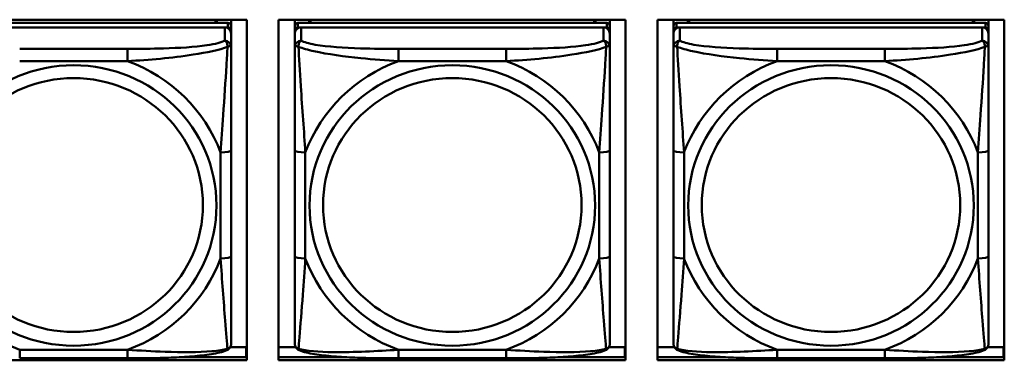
# Model space of a CAD drawing. Header units: inches. Extents: x 0.8 to 72.9, y -5.1 to 48.7.
# Tile 97 of 237: x 39.8 to 41.7, y 16.8 to 17.4. Entities that reach past the tile are written whole.
import ezdxf

# ---------------------------------------------------------------- set-up
doc = ezdxf.new("R2010")
doc.units = ezdxf.units.IN
doc.header["$MEASUREMENT"] = 0
doc.layers.add('Visible Edges(ROSSANSI)', color=7, linetype='Continuous', lineweight=50)
doc.layers.add('Visible Tangent Edges(ROSSANSI)', color=7, linetype='Continuous', lineweight=50)

msp = doc.modelspace()

# ---------------------------------------------------------------- linework, layer by layer
at = {"layer": 'Visible Edges(ROSSANSI)'}
for p, q in [((39.6117, 17.4075), (40.2623, 17.4075)), ((40.2267, 17.4014), (39.6479, 17.4014)), ((39.6479, 17.3931), (40.2267, 17.3931)), ((40.2208, 17.3931), (39.6538, 17.3931)), ((40.2053, 17.4075), (40.2022, 17.4014)), ((40.206, 17.4075), (40.206, 17.4014)), ((40.2326, 17.4075), (40.2326, 17.3956)), ((40.2326, 17.3873), (40.2326, 17.3956)), ((40.2623, 17.4075), (40.2623, 16.7688)), ((40.3217, 16.7688), (40.3217, 17.4075)), ((40.3217, 17.4075), (40.9723, 17.4075)), ((40.352, 17.3956), (40.352, 17.4075)), ((40.352, 17.3956), (40.352, 17.3873)), ((40.9367, 17.4014), (40.3579, 17.4014)), ((40.3579, 17.3931), (40.9367, 17.3931)), ((40.9308, 17.3931), (40.3638, 17.3931)), ((40.3786, 17.4014), (40.3786, 17.4075)), ((40.3824, 17.4014), (40.3793, 17.4075)), ((40.9153, 17.4075), (40.9122, 17.4014)), ((40.916, 17.4075), (40.916, 17.4014)), ((40.9426, 17.4075), (40.9426, 17.3956)), ((40.9426, 17.3873), (40.9426, 17.3956)), ((40.9723, 17.4075), (40.9723, 16.7688)), ((41.0317, 16.7688), (41.0317, 17.4075)), ((41.0317, 17.4075), (41.6823, 17.4075)), ((41.062, 17.3956), (41.062, 17.4075)), ((41.062, 17.3956), (41.062, 17.3873)), ((41.6467, 17.4014), (41.0679, 17.4014)), ((41.0679, 17.3931), (41.6467, 17.3931)), ((41.6408, 17.3931), (41.0738, 17.3931)), ((41.0886, 17.4014), (41.0886, 17.4075)), ((41.0924, 17.4014), (41.0893, 17.4075)), ((41.6253, 17.4075), (41.6222, 17.4014)), ((41.626, 17.4075), (41.626, 17.4014)), ((41.6526, 17.4075), (41.6526, 17.3956)), ((41.6526, 17.3873), (41.6526, 17.3956)), ((41.6823, 17.4075), (41.6823, 16.7688)), ((40.2326, 17.3873), (40.2326, 17.3815)), ((40.2326, 17.3566), (40.2326, 17.3815)), ((40.352, 17.3815), (40.352, 17.3873)), ((40.352, 17.3815), (40.352, 17.3566)), ((40.9426, 17.3873), (40.9426, 17.3815)), ((40.9426, 17.3566), (40.9426, 17.3815)), ((41.062, 17.3815), (41.062, 17.3873)), ((41.062, 17.3815), (41.062, 17.3566)), ((41.6526, 17.3873), (41.6526, 17.3815)), ((41.6526, 17.3566), (41.6526, 17.3815)), ((40.2326, 16.9635), (40.2326, 17.1622)), ((40.352, 17.1622), (40.352, 16.9635)), ((40.9426, 16.9635), (40.9426, 17.1622)), ((41.062, 17.1622), (41.062, 16.9635)), ((41.6526, 16.9635), (41.6526, 17.1622)), ((40.231, 16.7936), (40.261, 16.7936)), ((40.261, 16.7936), (40.261, 16.7748)), ((40.2623, 16.7857), (40.261, 16.7857)), ((40.3217, 16.7936), (40.3536, 16.7936)), ((40.941, 16.7936), (40.971, 16.7936)), ((40.971, 16.7936), (40.971, 16.7748)), ((40.9723, 16.7857), (40.971, 16.7857)), ((41.0317, 16.7936), (41.0636, 16.7936)), ((41.651, 16.7936), (41.681, 16.7936)), ((41.681, 16.7936), (41.681, 16.7748)), ((41.6823, 16.7857), (41.681, 16.7857)), ((40.2623, 16.7688), (39.6117, 16.7688)), ((40.0384, 16.7726), (39.8361, 16.7726)), ((40.14, 16.7748), (40.2623, 16.7748)), ((40.3217, 16.7748), (40.4446, 16.7748)), ((40.9723, 16.7688), (40.3217, 16.7688)), ((40.7484, 16.7726), (40.5461, 16.7726)), ((40.85, 16.7748), (40.9723, 16.7748)), ((41.0317, 16.7748), (41.1546, 16.7748)), ((41.6823, 16.7688), (41.0317, 16.7688)), ((41.4584, 16.7726), (41.2561, 16.7726)), ((41.56, 16.7748), (41.6823, 16.7748))]:
    msp.add_line(p, q, dxfattribs=at)
for centre, major_axis, start_param, end_param in [((40.2208, 17.3815), (0.0118, 0), 0, 1.570796), ((40.2267, 17.3956), (0.00591, 0), 0, 1.570796), ((40.2267, 17.3873), (0.00591, 0), 0, 1.570796), ((40.3579, 17.3956), (-0.00591, 0), 4.712389, 6.283185), ((40.3579, 17.3873), (-0.00591, 0), 4.712389, 6.283185), ((40.3638, 17.3815), (-0.0118, 0), 4.712389, 6.283185), ((40.9308, 17.3815), (0.0118, 0), 0, 1.570796), ((40.9367, 17.3956), (0.00591, 0), 0, 1.570796), ((40.9367, 17.3873), (0.00591, 0), 0, 1.570796), ((41.0679, 17.3956), (-0.00591, 0), 4.712389, 6.283185), ((41.0679, 17.3873), (-0.00591, 0), 4.712389, 6.283185), ((41.0738, 17.3815), (-0.0118, 0), 4.712389, 6.283185), ((41.6408, 17.3815), (0.0118, 0), 0, 1.570796), ((41.6467, 17.3956), (0.00591, 0), 0, 1.570796), ((41.6467, 17.3873), (0.00591, 0), 0, 1.570796)]:
    msp.add_ellipse(centre, major_axis=major_axis, ratio=0.981793, start_param=start_param, end_param=end_param, dxfattribs=at)
for points, knots in [([(40.2326, 17.1622), (40.2326, 17.1854), (40.2326, 17.2091), (40.2326, 17.2328), (40.2326, 17.2639), (40.2326, 17.2962), (40.2326, 17.323), (40.2326, 17.3369), (40.2326, 17.3489), (40.2326, 17.3566)], [0.2569537, 0.2569537, 0.2569537, 0.2569537, 0.4371919, 0.4371919, 0.4371919, 0.6739428, 0.6739428, 0.6739428, 0.7963818, 0.7963818, 0.7963818, 0.7963818]), ([(40.352, 17.3566), (40.352, 17.3475), (40.352, 17.3323), (40.352, 17.3151), (40.352, 17.2887), (40.352, 17.2584), (40.352, 17.229), (40.352, 17.2066), (40.352, 17.1842), (40.352, 17.1622)], [-0.7968224, -0.7968224, -0.7968224, -0.7968224, -0.6514613, -0.6514613, -0.6514613, -0.427691, -0.427691, -0.427691, -0.2569517, -0.2569517, -0.2569517, -0.2569517]), ([(40.9426, 17.1622), (40.9426, 17.1854), (40.9426, 17.2091), (40.9426, 17.2328), (40.9426, 17.2639), (40.9426, 17.2962), (40.9426, 17.323), (40.9426, 17.3369), (40.9426, 17.3489), (40.9426, 17.3566)], [0.2569537, 0.2569537, 0.2569537, 0.2569537, 0.4371919, 0.4371919, 0.4371919, 0.6739428, 0.6739428, 0.6739428, 0.7963818, 0.7963818, 0.7963818, 0.7963818]), ([(41.062, 17.3566), (41.062, 17.3475), (41.062, 17.3323), (41.062, 17.3151), (41.062, 17.2887), (41.062, 17.2584), (41.062, 17.229), (41.062, 17.2066), (41.062, 17.1842), (41.062, 17.1622)], [-0.7968224, -0.7968224, -0.7968224, -0.7968224, -0.6514613, -0.6514613, -0.6514613, -0.427691, -0.427691, -0.427691, -0.2569517, -0.2569517, -0.2569517, -0.2569517]), ([(41.6526, 17.1622), (41.6526, 17.1854), (41.6526, 17.2091), (41.6526, 17.2328), (41.6526, 17.2639), (41.6526, 17.2962), (41.6526, 17.323), (41.6526, 17.3369), (41.6526, 17.3489), (41.6526, 17.3566)], [0.2569537, 0.2569537, 0.2569537, 0.2569537, 0.4371919, 0.4371919, 0.4371919, 0.6739428, 0.6739428, 0.6739428, 0.7963818, 0.7963818, 0.7963818, 0.7963818]), ([(40.2326, 16.8), (40.2326, 16.8022), (40.2326, 16.8114), (40.2326, 16.8241), (40.2326, 16.8437), (40.2326, 16.8706), (40.2326, 16.8983), (40.2326, 16.9195), (40.2326, 16.9415), (40.2326, 16.9635)], [-0.7968224, -0.7968224, -0.7968224, -0.7968224, -0.6514613, -0.6514613, -0.6514613, -0.427691, -0.427691, -0.427691, -0.2569517, -0.2569517, -0.2569517, -0.2569517]), ([(40.352, 16.9635), (40.352, 16.9403), (40.352, 16.9169), (40.352, 16.8947), (40.352, 16.8656), (40.352, 16.8373), (40.352, 16.8184), (40.352, 16.8087), (40.352, 16.8018), (40.352, 16.8)], [0.2569537, 0.2569537, 0.2569537, 0.2569537, 0.4371919, 0.4371919, 0.4371919, 0.6739428, 0.6739428, 0.6739428, 0.7963818, 0.7963818, 0.7963818, 0.7963818]), ([(40.9426, 16.8), (40.9426, 16.8022), (40.9426, 16.8114), (40.9426, 16.8241), (40.9426, 16.8437), (40.9426, 16.8706), (40.9426, 16.8983), (40.9426, 16.9195), (40.9426, 16.9415), (40.9426, 16.9635)], [-0.7968224, -0.7968224, -0.7968224, -0.7968224, -0.6514613, -0.6514613, -0.6514613, -0.427691, -0.427691, -0.427691, -0.2569517, -0.2569517, -0.2569517, -0.2569517]), ([(41.062, 16.9635), (41.062, 16.9403), (41.062, 16.9169), (41.062, 16.8947), (41.062, 16.8656), (41.062, 16.8373), (41.062, 16.8184), (41.062, 16.8087), (41.062, 16.8018), (41.062, 16.8)], [0.2569537, 0.2569537, 0.2569537, 0.2569537, 0.4371919, 0.4371919, 0.4371919, 0.6739428, 0.6739428, 0.6739428, 0.7963818, 0.7963818, 0.7963818, 0.7963818]), ([(41.6526, 16.8), (41.6526, 16.8022), (41.6526, 16.8114), (41.6526, 16.8241), (41.6526, 16.8437), (41.6526, 16.8706), (41.6526, 16.8983), (41.6526, 16.9195), (41.6526, 16.9415), (41.6526, 16.9635)], [-0.7968224, -0.7968224, -0.7968224, -0.7968224, -0.6514613, -0.6514613, -0.6514613, -0.427691, -0.427691, -0.427691, -0.2569517, -0.2569517, -0.2569517, -0.2569517]), ([(40.2245, 16.7877), (40.2256, 16.7881), (40.2267, 16.7888), (40.2286, 16.7903), (40.2295, 16.7913), (40.2309, 16.7932), (40.2314, 16.7942), (40.2321, 16.7961), (40.2323, 16.797), (40.2325, 16.7986), (40.2326, 16.7993), (40.2326, 16.8)], [0.02510739, 0.02510739, 0.02510739, 0.02510739, 0.03073999, 0.03073999, 0.03637259, 0.03637259, 0.0420052, 0.0420052, 0.0476378, 0.0476378, 0.0532704, 0.0532704, 0.0532704, 0.0532704]), ([(40.3601, 16.7877), (40.359, 16.7881), (40.3579, 16.7888), (40.3559, 16.7903), (40.3551, 16.7913), (40.3537, 16.7932), (40.3532, 16.7942), (40.3525, 16.7961), (40.3523, 16.797), (40.3521, 16.7986), (40.352, 16.7993), (40.352, 16.8)], [0.02510739, 0.02510739, 0.02510739, 0.02510739, 0.03073999, 0.03073999, 0.03637259, 0.03637259, 0.0420052, 0.0420052, 0.0476378, 0.0476378, 0.0532704, 0.0532704, 0.0532704, 0.0532704]), ([(40.9345, 16.7877), (40.9356, 16.7881), (40.9367, 16.7888), (40.9386, 16.7903), (40.9395, 16.7913), (40.9409, 16.7932), (40.9414, 16.7942), (40.9421, 16.7961), (40.9423, 16.797), (40.9425, 16.7986), (40.9426, 16.7993), (40.9426, 16.8)], [0.02510739, 0.02510739, 0.02510739, 0.02510739, 0.03073999, 0.03073999, 0.03637259, 0.03637259, 0.0420052, 0.0420052, 0.0476378, 0.0476378, 0.0532704, 0.0532704, 0.0532704, 0.0532704]), ([(41.0701, 16.7877), (41.069, 16.7881), (41.0679, 16.7888), (41.0659, 16.7903), (41.0651, 16.7913), (41.0637, 16.7932), (41.0632, 16.7942), (41.0625, 16.7961), (41.0623, 16.797), (41.0621, 16.7986), (41.062, 16.7993), (41.062, 16.8)], [0.02510739, 0.02510739, 0.02510739, 0.02510739, 0.03073999, 0.03073999, 0.03637259, 0.03637259, 0.0420052, 0.0420052, 0.0476378, 0.0476378, 0.0532704, 0.0532704, 0.0532704, 0.0532704]), ([(41.6445, 16.7877), (41.6456, 16.7881), (41.6467, 16.7888), (41.6486, 16.7903), (41.6495, 16.7913), (41.6509, 16.7932), (41.6514, 16.7942), (41.6521, 16.7961), (41.6523, 16.797), (41.6525, 16.7986), (41.6526, 16.7993), (41.6526, 16.8)], [0.02510739, 0.02510739, 0.02510739, 0.02510739, 0.03073999, 0.03073999, 0.03637259, 0.03637259, 0.0420052, 0.0420052, 0.0476378, 0.0476378, 0.0532704, 0.0532704, 0.0532704, 0.0532704]), ([(40.2245, 16.7877), (40.2161, 16.7842), (40.2066, 16.7822), (40.1845, 16.7786), (40.1724, 16.7772), (40.1467, 16.7751), (40.1334, 16.7744), (40.1065, 16.7733), (40.0929, 16.773), (40.0656, 16.7726), (40.052, 16.7726), (40.0384, 16.7726)], [-0.7703505, -0.7703505, -0.7703505, -0.7703505, -0.6676711, -0.6676711, -0.5649918, -0.5649918, -0.4623124, -0.4623124, -0.3596331, -0.3596331, -0.2569537, -0.2569537, -0.2569537, -0.2569537]), ([(40.5461, 16.7726), (40.5326, 16.7726), (40.5189, 16.7726), (40.4917, 16.773), (40.4781, 16.7733), (40.4512, 16.7744), (40.4379, 16.7751), (40.4122, 16.7772), (40.4001, 16.7786), (40.378, 16.7822), (40.3685, 16.7842), (40.3601, 16.7877)], [0.2569517, 0.2569517, 0.2569517, 0.2569517, 0.3597049, 0.3597049, 0.4624581, 0.4624581, 0.5652112, 0.5652112, 0.6679644, 0.6679644, 0.7707176, 0.7707176, 0.7707176, 0.7707176]), ([(40.9345, 16.7877), (40.9261, 16.7842), (40.9166, 16.7822), (40.8945, 16.7786), (40.8824, 16.7772), (40.8567, 16.7751), (40.8434, 16.7744), (40.8165, 16.7733), (40.8029, 16.773), (40.7756, 16.7726), (40.762, 16.7726), (40.7484, 16.7726)], [-0.7703505, -0.7703505, -0.7703505, -0.7703505, -0.6676711, -0.6676711, -0.5649918, -0.5649918, -0.4623124, -0.4623124, -0.3596331, -0.3596331, -0.2569537, -0.2569537, -0.2569537, -0.2569537]), ([(41.2561, 16.7726), (41.2426, 16.7726), (41.2289, 16.7726), (41.2017, 16.773), (41.1881, 16.7733), (41.1612, 16.7744), (41.1479, 16.7751), (41.1222, 16.7772), (41.1101, 16.7786), (41.088, 16.7822), (41.0785, 16.7842), (41.0701, 16.7877)], [0.2569517, 0.2569517, 0.2569517, 0.2569517, 0.3597049, 0.3597049, 0.4624581, 0.4624581, 0.5652112, 0.5652112, 0.6679644, 0.6679644, 0.7707176, 0.7707176, 0.7707176, 0.7707176]), ([(41.6445, 16.7877), (41.6361, 16.7842), (41.6266, 16.7822), (41.6045, 16.7786), (41.5924, 16.7772), (41.5667, 16.7751), (41.5534, 16.7744), (41.5265, 16.7733), (41.5129, 16.773), (41.4856, 16.7726), (41.472, 16.7726), (41.4584, 16.7726)], [-0.7703505, -0.7703505, -0.7703505, -0.7703505, -0.6676711, -0.6676711, -0.5649918, -0.5649918, -0.4623124, -0.4623124, -0.3596331, -0.3596331, -0.2569537, -0.2569537, -0.2569537, -0.2569537])]:
    msp.add_open_spline(points, degree=3, knots=knots, dxfattribs=at)
at = {"layer": 'Visible Tangent Edges(ROSSANSI)'}
for p, q in [((40.2208, 17.3931), (40.2208, 17.3682)), ((40.2267, 17.4014), (40.2267, 17.3931)), ((40.3579, 17.3931), (40.3579, 17.4014)), ((40.3638, 17.3682), (40.3638, 17.3931)), ((40.9308, 17.3931), (40.9308, 17.3682)), ((40.9367, 17.4014), (40.9367, 17.3931)), ((41.0679, 17.3931), (41.0679, 17.4014)), ((41.0738, 17.3682), (41.0738, 17.3931)), ((41.6408, 17.3931), (41.6408, 17.3682)), ((41.6467, 17.4014), (41.6467, 17.3931)), ((40.0384, 17.3527), (39.8361, 17.3527)), ((40.0384, 17.3527), (40.0384, 17.3297)), ((40.5461, 17.3527), (40.5461, 17.3297)), ((40.7484, 17.3527), (40.5461, 17.3527)), ((40.7484, 17.3527), (40.7484, 17.3297)), ((41.2561, 17.3527), (41.2561, 17.3297)), ((41.4584, 17.3527), (41.2561, 17.3527)), ((41.4584, 17.3527), (41.4584, 17.3297)), ((39.8361, 17.3297), (40.0384, 17.3297)), ((40.5461, 17.3297), (40.7484, 17.3297)), ((41.2561, 17.3297), (41.4584, 17.3297)), ((40.2129, 17.1584), (40.2129, 16.9598)), ((40.3717, 16.9598), (40.3717, 17.1584)), ((40.9229, 17.1584), (40.9229, 16.9598)), ((41.0817, 16.9598), (41.0817, 17.1584)), ((41.6329, 17.1584), (41.6329, 16.9598)), ((40.0384, 16.7885), (39.8361, 16.7885)), ((39.8361, 16.7726), (39.8361, 16.7885)), ((40.0384, 16.7726), (40.0384, 16.7885)), ((40.7484, 16.7885), (40.5461, 16.7885)), ((40.5461, 16.7726), (40.5461, 16.7885)), ((40.7484, 16.7726), (40.7484, 16.7885)), ((41.4584, 16.7885), (41.2561, 16.7885)), ((41.2561, 16.7726), (41.2561, 16.7885)), ((41.4584, 16.7726), (41.4584, 16.7885))]:
    msp.add_line(p, q, dxfattribs=at)
for centre, major_axis, ratio, start_param, end_param in [((40.2208, 17.3566), (0.0118, 0), 0.981793, 0, 1.570796), ((40.3638, 17.3566), (-0.0118, 0), 0.981793, 4.712389, 6.283185), ((40.9308, 17.3566), (0.0118, 0), 0.981793, 0, 1.570796), ((41.0738, 17.3566), (-0.0118, 0), 0.981793, 4.712389, 6.283185), ((41.6408, 17.3566), (0.0118, 0), 0.981793, 0, 1.570796), ((39.9373, 17.0591), (0.2936, 0), 0.981793, 0.351767, 1.21903), ((40.6473, 17.0591), (-0.2936, 0), 0.981793, 5.064156, 5.931419), ((40.6473, 17.0591), (0.2936, 0), 0.981793, 0.351767, 1.21903), ((41.3573, 17.0591), (-0.2936, 0), 0.981793, 5.064156, 5.931419), ((41.3573, 17.0591), (0.2936, 0), 0.981793, 0.351767, 1.21903), ((40.2129, 17.1622), (0.0197, 0), 0.189952, 4.712389, 6.283185), ((40.3717, 17.1622), (-0.0197, 0), 0.189952, 0, 1.570796), ((40.9229, 17.1622), (0.0197, 0), 0.189952, 4.712389, 6.283185), ((41.0817, 17.1622), (-0.0197, 0), 0.189952, 0, 1.570796), ((41.6329, 17.1622), (0.0197, 0), 0.189952, 4.712389, 6.283185), ((39.9373, 17.0591), (-0.2936, 0), 0.981793, 0.351767, 1.21903), ((39.9373, 17.0591), (0.2936, 0), 0.981793, 5.064156, 5.931419), ((40.2129, 16.9635), (0.0197, 0), 0.189952, 4.712389, 6.283185), ((40.3717, 16.9635), (-0.0197, 0), 0.189952, 0, 1.570796), ((40.6473, 17.0591), (-0.2936, 0), 0.981793, 0.351767, 1.21903), ((40.6473, 17.0591), (0.2936, 0), 0.981793, 5.064156, 5.931419), ((40.9229, 16.9635), (0.0197, 0), 0.189952, 4.712389, 6.283185), ((41.0817, 16.9635), (-0.0197, 0), 0.189952, 0, 1.570796), ((41.3573, 17.0591), (-0.2936, 0), 0.981793, 0.351767, 1.21903), ((41.3573, 17.0591), (0.2936, 0), 0.981793, 5.064156, 5.931419), ((41.6329, 16.9635), (0.0197, 0), 0.189952, 4.712389, 6.283185)]:
    msp.add_ellipse(centre, major_axis=major_axis, ratio=ratio, start_param=start_param, end_param=end_param, dxfattribs=at)
for centre, major_axis in [((39.9373, 17.0591), (-0.2678, 0)), ((40.6473, 17.0591), (-0.2678, 0)), ((41.3573, 17.0591), (-0.2678, 0)), ((39.9373, 17.0599), (-0.2424, 0)), ((40.6473, 17.0599), (-0.2424, 0)), ((41.3573, 17.0599), (-0.2424, 0))]:
    msp.add_ellipse(centre, major_axis=major_axis, ratio=0.981793, dxfattribs=at)
for points, knots in [([(40.2208, 17.3682), (40.215, 17.3647), (40.2025, 17.3617), (40.1873, 17.3595), (40.1639, 17.3561), (40.1348, 17.3544), (40.1057, 17.3536), (40.0835, 17.3529), (40.0608, 17.3527), (40.0384, 17.3527)], [-0.7968224, -0.7968224, -0.7968224, -0.7968224, -0.6514613, -0.6514613, -0.6514613, -0.427691, -0.427691, -0.427691, -0.2569517, -0.2569517, -0.2569517, -0.2569517]), ([(40.0384, 17.3297), (40.0789, 17.332), (40.1213, 17.3358), (40.1869, 17.3458), (40.2114, 17.3509), (40.2257, 17.3567)], [0.2569517, 0.2569517, 0.2569517, 0.2569517, 0.5559983, 0.5559983, 0.7482818, 0.7482818, 0.7482818, 0.7482818]), ([(40.2257, 17.3567), (40.2252, 17.3467), (40.2246, 17.3347), (40.2221, 17.2926), (40.2198, 17.2594), (40.2159, 17.2044), (40.2143, 17.1813), (40.2129, 17.1584)], [-0.7478145, -0.7478145, -0.7478145, -0.7478145, -0.6493253, -0.6493253, -0.427691, -0.427691, -0.2569537, -0.2569537, -0.2569537, -0.2569537]), ([(40.2208, 17.3682), (40.2213, 17.3679), (40.2218, 17.3676), (40.2227, 17.3668), (40.2231, 17.3664), (40.2236, 17.3656), (40.2238, 17.3653), (40.2242, 17.3647), (40.2243, 17.3645), (40.2246, 17.3638), (40.2248, 17.3633), (40.2252, 17.3618), (40.2254, 17.3609), (40.2257, 17.3588), (40.2257, 17.3578), (40.2257, 17.3567)], [-0.0532704, -0.0532704, -0.0532704, -0.0532704, -0.04377373, -0.04377373, -0.03521335, -0.03521335, -0.02986312, -0.02986312, -0.02651922, -0.02651922, -0.01983142, -0.01983142, -0.00913095, -0.00913095, 0.00023197, 0.00023197, 0.00023197, 0.00023197]), ([(40.2257, 17.3567), (40.2266, 17.357), (40.2273, 17.3572), (40.2288, 17.3576), (40.2294, 17.3577), (40.2303, 17.3578), (40.2307, 17.3578), (40.2311, 17.3578), (40.2312, 17.3578), (40.2315, 17.3578), (40.2317, 17.3577), (40.2321, 17.3576), (40.2322, 17.3574), (40.2325, 17.3571), (40.2326, 17.3569), (40.2326, 17.3566)], [-0.00023197, -0.00023197, -0.00023197, -0.00023197, 0.00913095, 0.00913095, 0.01983142, 0.01983142, 0.02651922, 0.02651922, 0.02986312, 0.02986312, 0.03521335, 0.03521335, 0.04377373, 0.04377373, 0.0532704, 0.0532704, 0.0532704, 0.0532704]), ([(40.352, 17.3566), (40.352, 17.3569), (40.3521, 17.3571), (40.3523, 17.3574), (40.3525, 17.3576), (40.3529, 17.3577), (40.3531, 17.3578), (40.3534, 17.3578), (40.3535, 17.3578), (40.3539, 17.3578), (40.3542, 17.3578), (40.3552, 17.3577), (40.3558, 17.3576), (40.3573, 17.3572), (40.358, 17.357), (40.3589, 17.3567)], [-0.0532704, -0.0532704, -0.0532704, -0.0532704, -0.04377373, -0.04377373, -0.03521335, -0.03521335, -0.02986312, -0.02986312, -0.02651922, -0.02651922, -0.01983142, -0.01983142, -0.00913095, -0.00913095, 0.00023197, 0.00023197, 0.00023197, 0.00023197]), ([(40.3589, 17.3567), (40.3588, 17.3578), (40.3589, 17.3588), (40.3591, 17.3609), (40.3593, 17.3618), (40.3598, 17.3633), (40.36, 17.3638), (40.3603, 17.3645), (40.3604, 17.3647), (40.3607, 17.3653), (40.3609, 17.3656), (40.3615, 17.3664), (40.3619, 17.3668), (40.3628, 17.3676), (40.3633, 17.3679), (40.3638, 17.3682)], [-0.00023197, -0.00023197, -0.00023197, -0.00023197, 0.00913095, 0.00913095, 0.01983142, 0.01983142, 0.02651922, 0.02651922, 0.02986312, 0.02986312, 0.03521335, 0.03521335, 0.04377373, 0.04377373, 0.0532704, 0.0532704, 0.0532704, 0.0532704]), ([(40.3589, 17.3567), (40.3665, 17.3538), (40.3765, 17.3509), (40.4136, 17.3427), (40.4453, 17.3384), (40.4995, 17.3329), (40.5228, 17.331), (40.5461, 17.3297)], [-0.7478145, -0.7478145, -0.7478145, -0.7478145, -0.6493253, -0.6493253, -0.427691, -0.427691, -0.2569537, -0.2569537, -0.2569537, -0.2569537]), ([(40.3717, 17.1584), (40.3693, 17.1981), (40.366, 17.2403), (40.3614, 17.3103), (40.3598, 17.3377), (40.3589, 17.3567)], [0.2569517, 0.2569517, 0.2569517, 0.2569517, 0.5559983, 0.5559983, 0.7482818, 0.7482818, 0.7482818, 0.7482818]), ([(40.5461, 17.3527), (40.5225, 17.3527), (40.4985, 17.3529), (40.4751, 17.3537), (40.4444, 17.3546), (40.4136, 17.3566), (40.3903, 17.3606), (40.3783, 17.3627), (40.3687, 17.3653), (40.3638, 17.3682)], [0.2569537, 0.2569537, 0.2569537, 0.2569537, 0.4371919, 0.4371919, 0.4371919, 0.6739428, 0.6739428, 0.6739428, 0.7963818, 0.7963818, 0.7963818, 0.7963818]), ([(40.9308, 17.3682), (40.925, 17.3647), (40.9125, 17.3617), (40.8973, 17.3595), (40.8739, 17.3561), (40.8448, 17.3544), (40.8157, 17.3536), (40.7935, 17.3529), (40.7708, 17.3527), (40.7484, 17.3527)], [-0.7968224, -0.7968224, -0.7968224, -0.7968224, -0.6514613, -0.6514613, -0.6514613, -0.427691, -0.427691, -0.427691, -0.2569517, -0.2569517, -0.2569517, -0.2569517]), ([(40.7484, 17.3297), (40.7889, 17.332), (40.8313, 17.3358), (40.8969, 17.3458), (40.9214, 17.3509), (40.9357, 17.3567)], [0.2569517, 0.2569517, 0.2569517, 0.2569517, 0.5559983, 0.5559983, 0.7482818, 0.7482818, 0.7482818, 0.7482818]), ([(40.9357, 17.3567), (40.9352, 17.3467), (40.9346, 17.3347), (40.9321, 17.2926), (40.9298, 17.2594), (40.9259, 17.2044), (40.9243, 17.1813), (40.9229, 17.1584)], [-0.7478145, -0.7478145, -0.7478145, -0.7478145, -0.6493253, -0.6493253, -0.427691, -0.427691, -0.2569537, -0.2569537, -0.2569537, -0.2569537]), ([(40.9308, 17.3682), (40.9313, 17.3679), (40.9318, 17.3676), (40.9327, 17.3668), (40.9331, 17.3664), (40.9336, 17.3656), (40.9338, 17.3653), (40.9342, 17.3647), (40.9343, 17.3645), (40.9346, 17.3638), (40.9348, 17.3633), (40.9352, 17.3618), (40.9354, 17.3609), (40.9357, 17.3588), (40.9357, 17.3578), (40.9357, 17.3567)], [-0.0532704, -0.0532704, -0.0532704, -0.0532704, -0.04377373, -0.04377373, -0.03521335, -0.03521335, -0.02986312, -0.02986312, -0.02651922, -0.02651922, -0.01983142, -0.01983142, -0.00913095, -0.00913095, 0.00023197, 0.00023197, 0.00023197, 0.00023197]), ([(40.9357, 17.3567), (40.9366, 17.357), (40.9373, 17.3572), (40.9388, 17.3576), (40.9394, 17.3577), (40.9403, 17.3578), (40.9407, 17.3578), (40.9411, 17.3578), (40.9412, 17.3578), (40.9415, 17.3578), (40.9417, 17.3577), (40.9421, 17.3576), (40.9422, 17.3574), (40.9425, 17.3571), (40.9426, 17.3569), (40.9426, 17.3566)], [-0.00023197, -0.00023197, -0.00023197, -0.00023197, 0.00913095, 0.00913095, 0.01983142, 0.01983142, 0.02651922, 0.02651922, 0.02986312, 0.02986312, 0.03521335, 0.03521335, 0.04377373, 0.04377373, 0.0532704, 0.0532704, 0.0532704, 0.0532704]), ([(41.062, 17.3566), (41.062, 17.3569), (41.0621, 17.3571), (41.0623, 17.3574), (41.0625, 17.3576), (41.0629, 17.3577), (41.0631, 17.3578), (41.0634, 17.3578), (41.0635, 17.3578), (41.0639, 17.3578), (41.0642, 17.3578), (41.0652, 17.3577), (41.0658, 17.3576), (41.0673, 17.3572), (41.068, 17.357), (41.0689, 17.3567)], [-0.0532704, -0.0532704, -0.0532704, -0.0532704, -0.04377373, -0.04377373, -0.03521335, -0.03521335, -0.02986312, -0.02986312, -0.02651922, -0.02651922, -0.01983142, -0.01983142, -0.00913095, -0.00913095, 0.00023197, 0.00023197, 0.00023197, 0.00023197]), ([(41.0689, 17.3567), (41.0688, 17.3578), (41.0689, 17.3588), (41.0691, 17.3609), (41.0693, 17.3618), (41.0698, 17.3633), (41.07, 17.3638), (41.0703, 17.3645), (41.0704, 17.3647), (41.0707, 17.3653), (41.0709, 17.3656), (41.0715, 17.3664), (41.0719, 17.3668), (41.0728, 17.3676), (41.0733, 17.3679), (41.0738, 17.3682)], [-0.00023197, -0.00023197, -0.00023197, -0.00023197, 0.00913095, 0.00913095, 0.01983142, 0.01983142, 0.02651922, 0.02651922, 0.02986312, 0.02986312, 0.03521335, 0.03521335, 0.04377373, 0.04377373, 0.0532704, 0.0532704, 0.0532704, 0.0532704]), ([(41.0689, 17.3567), (41.0765, 17.3538), (41.0865, 17.3509), (41.1236, 17.3427), (41.1553, 17.3384), (41.2095, 17.3329), (41.2328, 17.331), (41.2561, 17.3297)], [-0.7478145, -0.7478145, -0.7478145, -0.7478145, -0.6493253, -0.6493253, -0.427691, -0.427691, -0.2569537, -0.2569537, -0.2569537, -0.2569537]), ([(41.0817, 17.1584), (41.0793, 17.1981), (41.076, 17.2403), (41.0714, 17.3103), (41.0698, 17.3377), (41.0689, 17.3567)], [0.2569517, 0.2569517, 0.2569517, 0.2569517, 0.5559983, 0.5559983, 0.7482818, 0.7482818, 0.7482818, 0.7482818]), ([(41.2561, 17.3527), (41.2325, 17.3527), (41.2085, 17.3529), (41.1851, 17.3537), (41.1544, 17.3546), (41.1236, 17.3566), (41.1003, 17.3606), (41.0883, 17.3627), (41.0787, 17.3653), (41.0738, 17.3682)], [0.2569537, 0.2569537, 0.2569537, 0.2569537, 0.4371919, 0.4371919, 0.4371919, 0.6739428, 0.6739428, 0.6739428, 0.7963818, 0.7963818, 0.7963818, 0.7963818]), ([(41.6408, 17.3682), (41.635, 17.3647), (41.6225, 17.3617), (41.6073, 17.3595), (41.5839, 17.3561), (41.5548, 17.3544), (41.5257, 17.3536), (41.5035, 17.3529), (41.4808, 17.3527), (41.4584, 17.3527)], [-0.7968224, -0.7968224, -0.7968224, -0.7968224, -0.6514613, -0.6514613, -0.6514613, -0.427691, -0.427691, -0.427691, -0.2569517, -0.2569517, -0.2569517, -0.2569517]), ([(41.4584, 17.3297), (41.4989, 17.332), (41.5413, 17.3358), (41.6069, 17.3458), (41.6314, 17.3509), (41.6457, 17.3567)], [0.2569517, 0.2569517, 0.2569517, 0.2569517, 0.5559983, 0.5559983, 0.7482818, 0.7482818, 0.7482818, 0.7482818]), ([(41.6457, 17.3567), (41.6452, 17.3467), (41.6446, 17.3347), (41.6421, 17.2926), (41.6398, 17.2594), (41.6359, 17.2044), (41.6343, 17.1813), (41.6329, 17.1584)], [-0.7478145, -0.7478145, -0.7478145, -0.7478145, -0.6493253, -0.6493253, -0.427691, -0.427691, -0.2569537, -0.2569537, -0.2569537, -0.2569537]), ([(41.6408, 17.3682), (41.6413, 17.3679), (41.6418, 17.3676), (41.6427, 17.3668), (41.6431, 17.3664), (41.6436, 17.3656), (41.6438, 17.3653), (41.6442, 17.3647), (41.6443, 17.3645), (41.6446, 17.3638), (41.6448, 17.3633), (41.6452, 17.3618), (41.6454, 17.3609), (41.6457, 17.3588), (41.6457, 17.3578), (41.6457, 17.3567)], [-0.0532704, -0.0532704, -0.0532704, -0.0532704, -0.04377373, -0.04377373, -0.03521335, -0.03521335, -0.02986312, -0.02986312, -0.02651922, -0.02651922, -0.01983142, -0.01983142, -0.00913095, -0.00913095, 0.00023197, 0.00023197, 0.00023197, 0.00023197]), ([(41.6457, 17.3567), (41.6466, 17.357), (41.6473, 17.3572), (41.6488, 17.3576), (41.6494, 17.3577), (41.6503, 17.3578), (41.6507, 17.3578), (41.6511, 17.3578), (41.6512, 17.3578), (41.6515, 17.3578), (41.6517, 17.3577), (41.6521, 17.3576), (41.6522, 17.3574), (41.6525, 17.3571), (41.6526, 17.3569), (41.6526, 17.3566)], [-0.00023197, -0.00023197, -0.00023197, -0.00023197, 0.00913095, 0.00913095, 0.01983142, 0.01983142, 0.02651922, 0.02651922, 0.02986312, 0.02986312, 0.03521335, 0.03521335, 0.04377373, 0.04377373, 0.0532704, 0.0532704, 0.0532704, 0.0532704]), ([(40.2129, 16.9598), (40.2153, 16.92), (40.2186, 16.879), (40.2232, 16.8201), (40.2248, 16.7996), (40.2257, 16.7904)], [0.2569517, 0.2569517, 0.2569517, 0.2569517, 0.5559983, 0.5559983, 0.7482818, 0.7482818, 0.7482818, 0.7482818]), ([(40.3589, 16.7904), (40.3594, 16.7954), (40.36, 16.803), (40.3625, 16.8336), (40.3648, 16.8627), (40.3687, 16.9142), (40.3703, 16.9368), (40.3717, 16.9598)], [-0.7478145, -0.7478145, -0.7478145, -0.7478145, -0.6493253, -0.6493253, -0.427691, -0.427691, -0.2569537, -0.2569537, -0.2569537, -0.2569537]), ([(40.9229, 16.9598), (40.9253, 16.92), (40.9286, 16.879), (40.9332, 16.8201), (40.9348, 16.7996), (40.9357, 16.7904)], [0.2569517, 0.2569517, 0.2569517, 0.2569517, 0.5559983, 0.5559983, 0.7482818, 0.7482818, 0.7482818, 0.7482818]), ([(41.0689, 16.7904), (41.0694, 16.7954), (41.07, 16.803), (41.0725, 16.8336), (41.0748, 16.8627), (41.0787, 16.9142), (41.0803, 16.9368), (41.0817, 16.9598)], [-0.7478145, -0.7478145, -0.7478145, -0.7478145, -0.6493253, -0.6493253, -0.427691, -0.427691, -0.2569537, -0.2569537, -0.2569537, -0.2569537]), ([(41.6329, 16.9598), (41.6353, 16.92), (41.6386, 16.879), (41.6432, 16.8201), (41.6448, 16.7996), (41.6457, 16.7904)], [0.2569517, 0.2569517, 0.2569517, 0.2569517, 0.5559983, 0.5559983, 0.7482818, 0.7482818, 0.7482818, 0.7482818]), ([(40.2326, 16.8), (40.2326, 16.7992), (40.2325, 16.7985), (40.2322, 16.7971), (40.2321, 16.7964), (40.2317, 16.7954), (40.2315, 16.7951), (40.2312, 16.7945), (40.2311, 16.7943), (40.2307, 16.7937), (40.2303, 16.7933), (40.2294, 16.7923), (40.2288, 16.7918), (40.2273, 16.791), (40.2266, 16.7906), (40.2257, 16.7904)], [-0.0532704, -0.0532704, -0.0532704, -0.0532704, -0.04377373, -0.04377373, -0.03521335, -0.03521335, -0.02986312, -0.02986312, -0.02651922, -0.02651922, -0.01983142, -0.01983142, -0.00913095, -0.00913095, 0.00023197, 0.00023197, 0.00023197, 0.00023197]), ([(40.3589, 16.7904), (40.358, 16.7906), (40.3573, 16.791), (40.3558, 16.7918), (40.3552, 16.7923), (40.3542, 16.7933), (40.3539, 16.7937), (40.3535, 16.7943), (40.3534, 16.7945), (40.3531, 16.7951), (40.3529, 16.7954), (40.3525, 16.7964), (40.3523, 16.7971), (40.3521, 16.7985), (40.352, 16.7992), (40.352, 16.8)], [-0.00023197, -0.00023197, -0.00023197, -0.00023197, 0.00913095, 0.00913095, 0.01983142, 0.01983142, 0.02651922, 0.02651922, 0.02986312, 0.02986312, 0.03521335, 0.03521335, 0.04377373, 0.04377373, 0.0532704, 0.0532704, 0.0532704, 0.0532704]), ([(40.9426, 16.8), (40.9426, 16.7992), (40.9425, 16.7985), (40.9422, 16.7971), (40.9421, 16.7964), (40.9417, 16.7954), (40.9415, 16.7951), (40.9412, 16.7945), (40.9411, 16.7943), (40.9407, 16.7937), (40.9403, 16.7933), (40.9394, 16.7923), (40.9388, 16.7918), (40.9373, 16.791), (40.9366, 16.7906), (40.9357, 16.7904)], [-0.0532704, -0.0532704, -0.0532704, -0.0532704, -0.04377373, -0.04377373, -0.03521335, -0.03521335, -0.02986312, -0.02986312, -0.02651922, -0.02651922, -0.01983142, -0.01983142, -0.00913095, -0.00913095, 0.00023197, 0.00023197, 0.00023197, 0.00023197]), ([(41.0689, 16.7904), (41.068, 16.7906), (41.0673, 16.791), (41.0658, 16.7918), (41.0652, 16.7923), (41.0642, 16.7933), (41.0639, 16.7937), (41.0635, 16.7943), (41.0634, 16.7945), (41.0631, 16.7951), (41.0629, 16.7954), (41.0625, 16.7964), (41.0623, 16.7971), (41.0621, 16.7985), (41.062, 16.7992), (41.062, 16.8)], [-0.00023197, -0.00023197, -0.00023197, -0.00023197, 0.00913095, 0.00913095, 0.01983142, 0.01983142, 0.02651922, 0.02651922, 0.02986312, 0.02986312, 0.03521335, 0.03521335, 0.04377373, 0.04377373, 0.0532704, 0.0532704, 0.0532704, 0.0532704]), ([(41.6526, 16.8), (41.6526, 16.7992), (41.6525, 16.7985), (41.6522, 16.7971), (41.6521, 16.7964), (41.6517, 16.7954), (41.6515, 16.7951), (41.6512, 16.7945), (41.6511, 16.7943), (41.6507, 16.7937), (41.6503, 16.7933), (41.6494, 16.7923), (41.6488, 16.7918), (41.6473, 16.791), (41.6466, 16.7906), (41.6457, 16.7904)], [-0.0532704, -0.0532704, -0.0532704, -0.0532704, -0.04377373, -0.04377373, -0.03521335, -0.03521335, -0.02986312, -0.02986312, -0.02651922, -0.02651922, -0.01983142, -0.01983142, -0.00913095, -0.00913095, 0.00023197, 0.00023197, 0.00023197, 0.00023197]), ([(40.2257, 16.7904), (40.2181, 16.7884), (40.208, 16.7868), (40.171, 16.7835), (40.1393, 16.7837), (40.085, 16.7857), (40.0618, 16.7871), (40.0384, 16.7885)], [-0.7478145, -0.7478145, -0.7478145, -0.7478145, -0.6493253, -0.6493253, -0.427691, -0.427691, -0.2569537, -0.2569537, -0.2569537, -0.2569537]), ([(40.2257, 16.7904), (40.2257, 16.7898), (40.2257, 16.7894), (40.2254, 16.7885), (40.2252, 16.7882), (40.2248, 16.7879), (40.2247, 16.7878), (40.2245, 16.7877)], [-0.00023197, -0.00023197, -0.00023197, -0.00023197, 0.00913095, 0.00913095, 0.01983142, 0.01983142, 0.02510739, 0.02510739, 0.02510739, 0.02510739]), ([(40.3601, 16.7877), (40.3599, 16.7878), (40.3597, 16.7879), (40.3593, 16.7882), (40.3591, 16.7885), (40.3589, 16.7894), (40.3588, 16.7898), (40.3589, 16.7904)], [-0.02510739, -0.02510739, -0.02510739, -0.02510739, -0.01983142, -0.01983142, -0.00913095, -0.00913095, 0.00023197, 0.00023197, 0.00023197, 0.00023197]), ([(40.5461, 16.7885), (40.5057, 16.7862), (40.4633, 16.7835), (40.3976, 16.7845), (40.3732, 16.7864), (40.3589, 16.7904)], [0.2569517, 0.2569517, 0.2569517, 0.2569517, 0.5559983, 0.5559983, 0.7482818, 0.7482818, 0.7482818, 0.7482818]), ([(40.9357, 16.7904), (40.9281, 16.7884), (40.918, 16.7868), (40.881, 16.7835), (40.8493, 16.7837), (40.795, 16.7857), (40.7718, 16.7871), (40.7484, 16.7885)], [-0.7478145, -0.7478145, -0.7478145, -0.7478145, -0.6493253, -0.6493253, -0.427691, -0.427691, -0.2569537, -0.2569537, -0.2569537, -0.2569537]), ([(40.9357, 16.7904), (40.9357, 16.7898), (40.9357, 16.7894), (40.9354, 16.7885), (40.9352, 16.7882), (40.9348, 16.7879), (40.9347, 16.7878), (40.9345, 16.7877)], [-0.00023197, -0.00023197, -0.00023197, -0.00023197, 0.00913095, 0.00913095, 0.01983142, 0.01983142, 0.02510739, 0.02510739, 0.02510739, 0.02510739]), ([(41.0701, 16.7877), (41.0699, 16.7878), (41.0697, 16.7879), (41.0693, 16.7882), (41.0691, 16.7885), (41.0689, 16.7894), (41.0688, 16.7898), (41.0689, 16.7904)], [-0.02510739, -0.02510739, -0.02510739, -0.02510739, -0.01983142, -0.01983142, -0.00913095, -0.00913095, 0.00023197, 0.00023197, 0.00023197, 0.00023197]), ([(41.2561, 16.7885), (41.2157, 16.7862), (41.1733, 16.7835), (41.1076, 16.7845), (41.0832, 16.7864), (41.0689, 16.7904)], [0.2569517, 0.2569517, 0.2569517, 0.2569517, 0.5559983, 0.5559983, 0.7482818, 0.7482818, 0.7482818, 0.7482818]), ([(41.6457, 16.7904), (41.6381, 16.7884), (41.628, 16.7868), (41.591, 16.7835), (41.5593, 16.7837), (41.505, 16.7857), (41.4818, 16.7871), (41.4584, 16.7885)], [-0.7478145, -0.7478145, -0.7478145, -0.7478145, -0.6493253, -0.6493253, -0.427691, -0.427691, -0.2569537, -0.2569537, -0.2569537, -0.2569537]), ([(41.6457, 16.7904), (41.6457, 16.7898), (41.6457, 16.7894), (41.6454, 16.7885), (41.6452, 16.7882), (41.6448, 16.7879), (41.6447, 16.7878), (41.6445, 16.7877)], [-0.00023197, -0.00023197, -0.00023197, -0.00023197, 0.00913095, 0.00913095, 0.01983142, 0.01983142, 0.02510739, 0.02510739, 0.02510739, 0.02510739])]:
    msp.add_open_spline(points, degree=3, knots=knots, dxfattribs=at)

doc.saveas('drawing.dxf')
